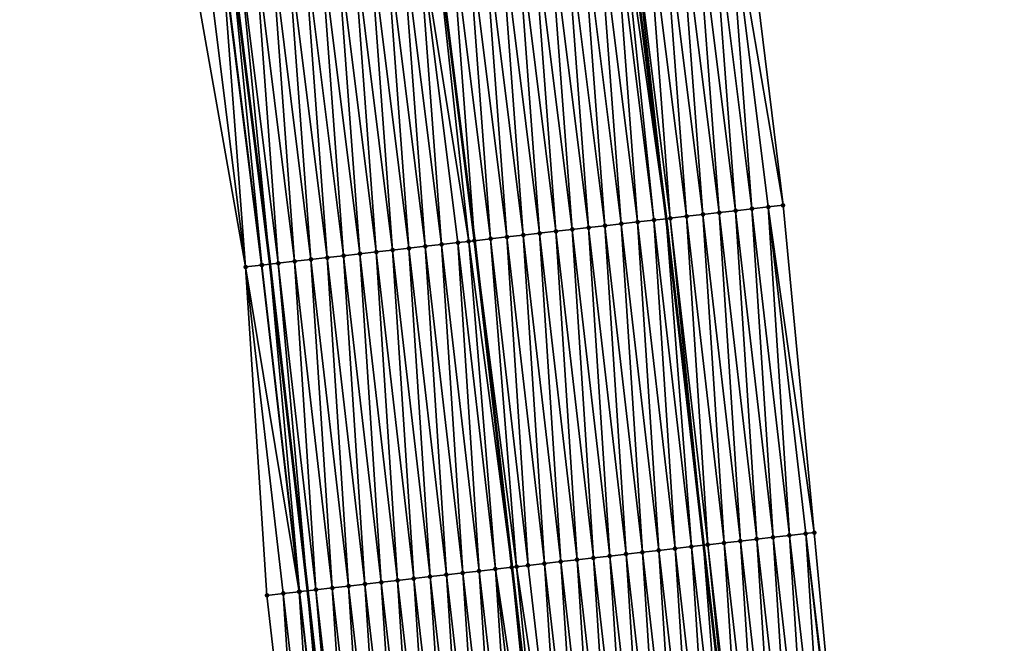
# Model space of a CAD drawing. Header units: feet. Extents: x 2017424 to 2024169, y 808042 to 818730.
# Tile 122 of 256: x 2023667 to 2023727, y 812392 to 812430. Entities that reach past the tile are written whole.
import ezdxf

# ---------------------------------------------------------------- set-up
doc = ezdxf.new("R2010")
doc.units = ezdxf.units.FT
doc.header["$MEASUREMENT"] = 0
for name, color, linetype, lineweight in [('EP_Travel Lane', 172, 'Continuous', 53), ('NB-Road Shots', 141, 'Continuous', 100), ('NB-Road X-Section', 40, 'Continuous', 13), ('STRIPING', 60, 'Continuous', 53)]:
    doc.layers.add(name, color=color, linetype=linetype, lineweight=lineweight)
doc.layers.add('I-77-MM15-17_NB-Surface-BORDER', color=7, linetype='Continuous')
doc.layers.add('I-77-MM15-17_NB-Surface-TIN', color=7, linetype='Continuous')

msp = doc.modelspace()

# ---------------------------------------------------------------- linework, layer by layer
at = {"layer": 'EP_Travel Lane'}
for points in [[(2023692.861717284, 812517.4591713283, 342.5013440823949), (2023695.884364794, 812497.6890698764, 342.5861940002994), (2023698.92552494, 812477.7562231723, 342.6499790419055), (2023701.597781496, 812457.9355758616, 342.6829306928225), (2023704.270036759, 812438.1149381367, 342.7243639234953), (2023706.777633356, 812418.0799001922, 342.7201796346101), (2023709.061359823, 812398.2107026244, 342.7107285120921), (2023711.345082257, 812378.3415401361, 342.6792284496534), (2023713.362210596, 812358.30310667, 342.6210037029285), (2023715.362503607, 812338.4034978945, 342.5545311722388), (2023717.149983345, 812318.254207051, 342.4710128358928), (2023718.686264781, 812298.3135651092, 342.3673095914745), (2023720.22254023, 812278.3730008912, 342.2499301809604), (2023721.501658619, 812258.2824289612, 342.1184979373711)], [(2023668.919231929, 812513.8181679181, 340.8778189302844), (2023671.920148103, 812494.0447291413, 340.9539917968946), (2023674.884353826, 812474.5131804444, 341.062971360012), (2023677.559097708, 812454.6928738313, 341.1005580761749), (2023680.231240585, 812434.8721830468, 341.1091051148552), (2023682.674266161, 812415.3121009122, 341.106485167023), (2023684.95798641, 812395.4429574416, 341.0630150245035), (2023687.241707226, 812375.5738090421, 341.0225666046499), (2023689.223659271, 812355.8818867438, 340.9617870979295), (2023691.223954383, 812335.9822570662, 340.9020928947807), (2023692.971958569, 812316.4047123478, 340.8146499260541), (2023694.501800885, 812296.4636413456, 340.6993784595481), (2023696.031643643, 812276.5225645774, 340.5851547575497), (2023697.289323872, 812256.7592597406, 340.4478307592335)]]:
    msp.add_polyline3d(points, dxfattribs=at)
at = {"layer": 'I-77-MM15-17_NB-Surface-BORDER', "color": 3, "linetype": 'Continuous', "lineweight": -3}
for points in [[(2023698.873945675, 812518.372953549, 342.7955817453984), (2023701.575798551, 812498.5540121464, 342.8463939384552), (2023704.832645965, 812478.552959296, 342.9472264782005), (2023708.187074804, 812458.8243556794, 343.0440746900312), (2023711.436698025, 812439.0815913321, 343.1142322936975), (2023713.894618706, 812418.8972305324, 343.1443678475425), (2023715.796743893, 812398.9842267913, 343.1011061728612), (2023717.653719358, 812379.0660367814, 343.0559798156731), (2023719.185452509, 812358.8873753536, 342.9674084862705), (2023720.756930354, 812338.9447728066, 342.8654958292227), (2023722.379220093, 812318.6544964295, 342.7804226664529), (2023724.403925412, 812298.7512185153, 342.7098206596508), (2023726.080596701, 812278.8214516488, 342.5919631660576), (2023727.355230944, 812258.6509808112, 342.4702733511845)], [(2023694.551123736, 812276.4094285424, 340.4634482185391), (2023693.472963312, 812296.3850298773, 340.6132967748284), (2023691.417301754, 812316.2859274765, 340.6839792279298), (2023689.745536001, 812335.8340322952, 340.7785946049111), (2023686.750230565, 812355.6338895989, 340.7595437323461), (2023684.773161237, 812375.2904043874, 340.8203156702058), (2023682.489441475, 812395.1595414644, 340.8678884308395), (2023681.199190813, 812415.1427800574, 340.968774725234), (2023677.766109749, 812434.5396112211, 340.9142908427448), (2023676.084927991, 812454.4939789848, 340.9719564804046), (2023673.412725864, 812474.3146357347, 340.9408220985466), (2023670.452153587, 812493.821372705, 340.8292734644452), (2023667.451232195, 812513.5948245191, 340.7561493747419)]]:
    msp.add_polyline3d(points, dxfattribs=at)
at = {"layer": 'I-77-MM15-17_NB-Surface-TIN', "color": 128, "linetype": 'Continuous', "lineweight": -3}
for points in [[(2023713.894618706, 812418.8972305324, 343.1443678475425), (2023711.436698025, 812439.0815913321, 343.1142322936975), (2023710.469901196, 812438.951190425, 343.0638245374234)], [(2023708.022924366, 812418.2229304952, 342.783002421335), (2023706.505800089, 812438.4164919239, 342.8370683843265), (2023705.514775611, 812438.2828113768, 342.7751642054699)], [(2023709.016395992, 812418.3370100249, 342.850269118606), (2023707.496826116, 812438.550160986, 342.888858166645), (2023706.505800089, 812438.4164919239, 342.8370683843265)], [(2023708.022924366, 812418.2229304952, 342.783002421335), (2023709.016395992, 812418.3370100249, 342.850269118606), (2023706.505800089, 812438.4164919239, 342.8370683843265)], [(2023710.009865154, 812418.451111, 342.9040221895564), (2023708.487852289, 812438.6838289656, 342.9396944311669), (2023707.496826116, 812438.550160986, 342.888858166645)], [(2023709.016395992, 812418.3370100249, 342.850269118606), (2023710.009865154, 812418.451111, 342.9040221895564), (2023707.496826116, 812438.550160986, 342.888858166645)], [(2023711.003335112, 812418.5652050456, 342.9621417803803), (2023709.478876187, 812438.8175138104, 343.0053835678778), (2023708.487852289, 812438.6838289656, 342.9396944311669)], [(2023710.009865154, 812418.451111, 342.9040221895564), (2023711.003335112, 812418.5652050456, 342.9621417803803), (2023708.487852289, 812438.6838289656, 342.9396944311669)], [(2023711.996806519, 812418.6792864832, 343.028206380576), (2023710.469901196, 812438.951190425, 343.0638245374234), (2023709.478876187, 812438.8175138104, 343.0053835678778)], [(2023711.003335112, 812418.5652050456, 342.9621417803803), (2023711.996806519, 812418.6792864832, 343.028206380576), (2023709.478876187, 812438.8175138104, 343.0053835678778)], [(2023711.996806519, 812418.6792864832, 343.028206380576), (2023712.990277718, 812418.7933697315, 343.0931298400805), (2023710.469901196, 812438.951190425, 343.0638245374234)], [(2023712.990277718, 812418.7933697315, 343.0931298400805), (2023713.894618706, 812418.8972305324, 343.1443678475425), (2023710.469901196, 812438.951190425, 343.0638245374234)], [(2023704.049044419, 812417.7665553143, 342.5498928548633), (2023702.541698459, 812437.8817973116, 342.613736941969), (2023701.550675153, 812437.7481080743, 342.544179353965)], [(2023705.042515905, 812417.8806360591, 342.6163940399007), (2023703.532722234, 812438.0154830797, 342.6802391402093), (2023702.541698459, 812437.8817973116, 342.613736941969)], [(2023704.049044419, 812417.7665553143, 342.5498928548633), (2023705.042515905, 812417.8806360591, 342.6163940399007), (2023702.541698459, 812437.8817973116, 342.613736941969)], [(2023706.035987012, 812417.99472011, 342.680811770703), (2023703.959550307, 812438.0730619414, 342.7099129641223), (2023703.532722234, 812438.0154830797, 342.6802391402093)], [(2023705.042515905, 812417.8806360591, 342.6163940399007), (2023706.035987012, 812417.99472011, 342.680811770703), (2023703.532722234, 812438.0154830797, 342.6802391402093)], [(2023703.959550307, 812438.0730619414, 342.7099129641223), (2023706.777633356, 812418.0799001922, 342.7201796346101), (2023704.270036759, 812438.1149381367, 342.7243639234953)], [(2023706.035987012, 812417.99472011, 342.680811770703), (2023706.777633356, 812418.0799001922, 342.7201796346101), (2023703.959550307, 812438.0730619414, 342.7099129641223)], [(2023704.523747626, 812438.1491568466, 342.7361723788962), (2023704.270036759, 812438.1149381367, 342.7243639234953), (2023706.777633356, 812418.0799001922, 342.7201796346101)], [(2023707.029455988, 812418.1088227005, 342.7335468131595), (2023705.514775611, 812438.2828113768, 342.7751642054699), (2023704.523747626, 812438.1491568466, 342.7361723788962)], [(2023707.029455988, 812418.1088227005, 342.7335468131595), (2023704.523747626, 812438.1491568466, 342.7361723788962), (2023706.777633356, 812418.0799001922, 342.7201796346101)], [(2023707.029455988, 812418.1088227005, 342.7335468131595), (2023708.022924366, 812418.2229304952, 342.783002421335), (2023705.514775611, 812438.2828113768, 342.7751642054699)], [(2023699.081688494, 812417.1961384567, 342.225663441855), (2023697.586579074, 812437.2133722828, 342.2845824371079), (2023696.595555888, 812437.079682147, 342.2142336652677)], [(2023700.075160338, 812417.310216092, 342.2941240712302), (2023698.577602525, 812437.3470604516, 342.3531990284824), (2023697.586579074, 812437.2133722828, 342.2845824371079)], [(2023699.081688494, 812417.1961384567, 342.225663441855), (2023700.075160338, 812417.310216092, 342.2941240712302), (2023697.586579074, 812437.2133722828, 342.2845824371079)], [(2023701.068631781, 812417.4242972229, 342.360381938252), (2023699.568626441, 812437.4807451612, 342.4187690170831), (2023698.577602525, 812437.3470604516, 342.3531990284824)], [(2023700.075160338, 812417.310216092, 342.2941240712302), (2023701.068631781, 812417.4242972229, 342.360381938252), (2023698.577602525, 812437.3470604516, 342.3531990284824)], [(2023702.062102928, 812417.5383809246, 342.4250196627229), (2023700.55965114, 812437.6144240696, 342.4792302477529), (2023699.568626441, 812437.4807451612, 342.4187690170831)], [(2023701.068631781, 812417.4242972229, 342.360381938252), (2023702.062102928, 812417.5383809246, 342.4250196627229), (2023699.568626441, 812437.4807451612, 342.4187690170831)], [(2023703.055573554, 812417.652469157, 342.4868025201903), (2023701.550675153, 812437.7481080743, 342.544179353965), (2023700.55965114, 812437.6144240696, 342.4792302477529)], [(2023702.062102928, 812417.5383809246, 342.4250196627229), (2023703.055573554, 812417.652469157, 342.4868025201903), (2023700.55965114, 812437.6144240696, 342.4792302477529)], [(2023703.055573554, 812417.652469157, 342.4868025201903), (2023704.049044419, 812417.7665553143, 342.5498928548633), (2023701.550675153, 812437.7481080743, 342.544179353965)], [(2023693.622484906, 812436.6786223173, 342.0125028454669), (2023692.63976501, 812436.5460658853, 341.9544903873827), (2023695.116127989, 812416.7407580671, 341.9685653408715)], [(2023696.101273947, 812416.8538969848, 342.0256797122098), (2023694.613509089, 812436.8123050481, 342.0763302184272), (2023693.622484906, 812436.6786223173, 342.0125028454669)], [(2023696.101273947, 812416.8538969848, 342.0256797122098), (2023693.622484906, 812436.6786223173, 342.0125028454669), (2023695.116127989, 812416.7407580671, 341.9685653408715)], [(2023697.094744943, 812416.9679820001, 342.0894897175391), (2023695.604532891, 812436.9459906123, 342.1426530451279), (2023694.613509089, 812436.8123050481, 342.0763302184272)], [(2023696.101273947, 812416.8538969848, 342.0256797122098), (2023697.094744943, 812416.9679820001, 342.0894897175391), (2023694.613509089, 812436.8123050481, 342.0763302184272)], [(2023698.088216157, 812417.0820651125, 342.1544988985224), (2023696.595555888, 812437.079682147, 342.2142336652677), (2023695.604532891, 812436.9459906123, 342.1426530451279)], [(2023697.094744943, 812416.9679820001, 342.0894897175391), (2023698.088216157, 812417.0820651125, 342.1544988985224), (2023695.604532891, 812436.9459906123, 342.1426530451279)], [(2023698.088216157, 812417.0820651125, 342.1544988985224), (2023699.081688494, 812417.1961384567, 342.225663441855), (2023696.595555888, 812437.079682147, 342.2142336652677)], [(2023690.140445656, 812416.1694070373, 341.6301253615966), (2023688.66736611, 812436.0101929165, 341.6794982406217), (2023687.67634212, 812435.8765087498, 341.6144062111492)], [(2023691.133917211, 812416.28348719, 341.6969995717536), (2023689.658389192, 812436.1438838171, 341.7505206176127), (2023688.66736611, 812436.0101929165, 341.6794982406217)], [(2023690.140445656, 812416.1694070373, 341.6301253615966), (2023691.133917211, 812416.28348719, 341.6969995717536), (2023688.66736611, 812436.0101929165, 341.6794982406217)], [(2023692.127389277, 812416.3975628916, 341.7666786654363), (2023690.649412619, 812436.2775721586, 341.8192890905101), (2023689.658389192, 812436.1438838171, 341.7505206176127)], [(2023691.133917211, 812416.28348719, 341.6969995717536), (2023692.127389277, 812416.3975628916, 341.7666786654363), (2023689.658389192, 812436.1438838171, 341.7505206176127)], [(2023693.120860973, 812416.5116418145, 341.8343279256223), (2023691.640436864, 812436.4112544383, 341.8827193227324), (2023690.649412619, 812436.2775721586, 341.8192890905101)], [(2023692.127389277, 812416.3975628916, 341.7666786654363), (2023693.120860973, 812416.5116418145, 341.8343279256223), (2023690.649412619, 812436.2775721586, 341.8192890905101)], [(2023694.769740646, 812416.7009739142, 341.9505720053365), (2023692.631459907, 812436.5449456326, 341.9540001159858), (2023691.640436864, 812436.4112544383, 341.8827193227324)], [(2023693.120860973, 812416.5116418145, 341.8343279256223), (2023694.114332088, 812416.6257257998, 341.8987870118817), (2023691.640436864, 812436.4112544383, 341.8827193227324)], [(2023694.114332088, 812416.6257257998, 341.8987870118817), (2023694.769740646, 812416.7009739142, 341.9505720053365), (2023691.640436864, 812436.4112544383, 341.8827193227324)], [(2023695.107804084, 812416.7398021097, 341.9680827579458), (2023692.63976501, 812436.5460658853, 341.9544903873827), (2023692.631459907, 812436.5449456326, 341.9540001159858)], [(2023694.769740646, 812416.7009739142, 341.9505720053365), (2023695.107804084, 812416.7398021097, 341.9680827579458), (2023692.631459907, 812436.5449456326, 341.9540001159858)], [(2023695.107804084, 812416.7398021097, 341.9680827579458), (2023695.116127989, 812416.7407580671, 341.9685653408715), (2023692.63976501, 812436.5460658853, 341.9544903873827)], [(2023686.166558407, 812415.7130953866, 341.3569823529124), (2023684.703269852, 812435.4754584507, 341.421068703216), (2023683.712246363, 812435.3417705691, 341.3527052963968)], [(2023687.160030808, 812415.8271681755, 341.4284968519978), (2023685.694292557, 812435.6091521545, 341.4945597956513), (2023684.703269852, 812435.4754584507, 341.421068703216)], [(2023686.166558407, 812415.7130953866, 341.3569823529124), (2023687.160030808, 812415.8271681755, 341.4284968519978), (2023684.703269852, 812435.4754584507, 341.421068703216)], [(2023688.153503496, 812415.9412384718, 341.5015820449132), (2023686.685316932, 812435.7428334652, 341.5571365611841), (2023685.694292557, 812435.6091521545, 341.4945597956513)], [(2023687.160030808, 812415.8271681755, 341.4284968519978), (2023688.153503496, 812415.9412384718, 341.5015820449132), (2023685.694292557, 812435.6091521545, 341.4945597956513)], [(2023689.146974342, 812416.0553247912, 341.5645703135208), (2023687.67634212, 812435.8765087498, 341.6144062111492), (2023686.685316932, 812435.7428334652, 341.5571365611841)], [(2023688.153503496, 812415.9412384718, 341.5015820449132), (2023689.146974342, 812416.0553247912, 341.5645703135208), (2023686.685316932, 812435.7428334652, 341.5571365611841)], [(2023689.146974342, 812416.0553247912, 341.5645703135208), (2023690.140445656, 812416.1694070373, 341.6301253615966), (2023687.67634212, 812435.8765087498, 341.6144062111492)], [(2023682.168540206, 812415.2540442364, 341.0626530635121), (2023679.748154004, 812434.8070071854, 341.0688086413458), (2023679.708351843, 812434.8016362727, 341.0646367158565)], [(2023682.192667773, 812415.2568131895, 341.0652791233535), (2023680.231240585, 812434.8721830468, 341.1091051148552), (2023679.748154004, 812434.8070071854, 341.0688086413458)], [(2023682.168540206, 812415.2540442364, 341.0626530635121), (2023682.192667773, 812415.2568131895, 341.0652791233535), (2023679.748154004, 812434.8070071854, 341.0688086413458)], [(2023680.739175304, 812434.940711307, 341.1514742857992), (2023680.231240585, 812434.8721830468, 341.1091051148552), (2023682.674266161, 812415.3121009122, 341.106485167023)], [(2023682.192667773, 812415.2568131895, 341.0652791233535), (2023682.674266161, 812415.3121009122, 341.106485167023), (2023680.231240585, 812434.8721830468, 341.1091051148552)], [(2023683.186142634, 812415.3708645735, 341.150281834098), (2023681.730199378, 812435.0743948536, 341.2160200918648), (2023680.739175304, 812434.940711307, 341.1514742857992)], [(2023683.186142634, 812415.3708645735, 341.150281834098), (2023680.739175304, 812434.940711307, 341.1514742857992), (2023682.674266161, 812415.3121009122, 341.106485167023)], [(2023684.179614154, 812415.4849450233, 341.2169688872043), (2023682.721222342, 812435.2080866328, 341.2878162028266), (2023681.730199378, 812435.0743948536, 341.2160200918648)], [(2023683.186142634, 812415.3708645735, 341.150281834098), (2023684.179614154, 812415.4849450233, 341.2169688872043), (2023681.730199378, 812435.0743948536, 341.2160200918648)], [(2023685.173086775, 812415.5990159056, 341.2896847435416), (2023683.712246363, 812435.3417705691, 341.3527052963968), (2023682.721222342, 812435.2080866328, 341.2878162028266)], [(2023684.179614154, 812415.4849450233, 341.2169688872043), (2023685.173086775, 812415.5990159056, 341.2896847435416), (2023682.721222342, 812435.2080866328, 341.2878162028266)], [(2023685.173086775, 812415.5990159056, 341.2896847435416), (2023686.166558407, 812415.7130953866, 341.3569823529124), (2023683.712246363, 812435.3417705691, 341.3527052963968)], [(2023681.199190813, 812415.1427800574, 340.968774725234), (2023678.757134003, 812434.6732934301, 340.9776585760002), (2023677.766109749, 812434.5396112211, 340.9142908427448)], [(2023681.199190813, 812415.1427800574, 340.968774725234), (2023679.708351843, 812434.8016362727, 341.0646367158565), (2023678.757134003, 812434.6732934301, 340.9776585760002)], [(2023681.199190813, 812415.1427800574, 340.968774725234), (2023682.168540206, 812415.2540442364, 341.0626530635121), (2023679.708351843, 812434.8016362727, 341.0646367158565)], [(2023713.287060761, 812398.6960167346, 342.9468628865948), (2023711.996806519, 812418.6792864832, 343.028206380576), (2023711.003335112, 812418.5652050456, 342.9621417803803)], [(2023714.280531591, 812398.8101031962, 343.0097585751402), (2023712.990277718, 812418.7933697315, 343.0931298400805), (2023711.996806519, 812418.6792864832, 343.028206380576)], [(2023713.287060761, 812398.6960167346, 342.9468628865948), (2023714.280531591, 812398.8101031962, 343.0097585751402), (2023711.996806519, 812418.6792864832, 343.028206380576)], [(2023715.796743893, 812398.9842267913, 343.1011061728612), (2023713.894618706, 812418.8972305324, 343.1443678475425), (2023712.990277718, 812418.7933697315, 343.0931298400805)], [(2023714.280531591, 812398.8101031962, 343.0097585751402), (2023715.274002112, 812398.9241923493, 343.0709583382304), (2023712.990277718, 812418.7933697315, 343.0931298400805)], [(2023715.274002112, 812398.9241923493, 343.0709583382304), (2023715.796743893, 812398.9842267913, 343.1011061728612), (2023712.990277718, 812418.7933697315, 343.0931298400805)], [(2023708.31971188, 812398.1255386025, 342.6612601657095), (2023706.777633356, 812418.0799001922, 342.7201796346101), (2023706.035987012, 812417.99472011, 342.680811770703)], [(2023707.029455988, 812418.1088227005, 342.7335468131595), (2023706.777633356, 812418.0799001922, 342.7201796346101), (2023709.061359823, 812398.2107026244, 342.7107285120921)], [(2023708.31971188, 812398.1255386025, 342.6612601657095), (2023709.061359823, 812398.2107026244, 342.7107285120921), (2023706.777633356, 812418.0799001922, 342.7201796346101)], [(2023709.313183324, 812398.239619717, 342.7275252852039), (2023708.022924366, 812418.2229304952, 342.783002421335), (2023707.029455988, 812418.1088227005, 342.7335468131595)], [(2023709.313183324, 812398.239619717, 342.7275252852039), (2023707.029455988, 812418.1088227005, 342.7335468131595), (2023709.061359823, 812398.2107026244, 342.7107285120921)], [(2023710.306650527, 812398.3537377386, 342.7705335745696), (2023709.016395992, 812418.3370100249, 342.850269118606), (2023708.022924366, 812418.2229304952, 342.783002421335)], [(2023709.313183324, 812398.239619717, 342.7275252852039), (2023710.306650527, 812398.3537377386, 342.7705335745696), (2023708.022924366, 812418.2229304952, 342.783002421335)], [(2023711.300121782, 812398.4678204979, 342.8357622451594), (2023710.009865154, 812418.451111, 342.9040221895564), (2023709.016395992, 812418.3370100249, 342.850269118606)], [(2023710.306650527, 812398.3537377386, 342.7705335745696), (2023711.300121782, 812398.4678204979, 342.8357622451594), (2023709.016395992, 812418.3370100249, 342.850269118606)], [(2023712.293591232, 812398.5819189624, 342.8910944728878), (2023711.003335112, 812418.5652050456, 342.9621417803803), (2023710.009865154, 812418.451111, 342.9040221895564)], [(2023711.300121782, 812398.4678204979, 342.8357622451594), (2023712.293591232, 812398.5819189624, 342.8910944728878), (2023710.009865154, 812418.451111, 342.9040221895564)], [(2023712.293591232, 812398.5819189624, 342.8910944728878), (2023713.287060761, 812398.6960167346, 342.9468628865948), (2023711.003335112, 812418.5652050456, 342.9621417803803)], [(2023703.352355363, 812397.5551269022, 342.3337952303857), (2023702.062102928, 812417.5383809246, 342.4250196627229), (2023701.068631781, 812417.4242972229, 342.360381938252)], [(2023704.345826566, 812397.6692101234, 342.3987330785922), (2023703.055573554, 812417.652469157, 342.4868025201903), (2023702.062102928, 812417.5383809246, 342.4250196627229)], [(2023703.352355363, 812397.5551269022, 342.3337952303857), (2023704.345826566, 812397.6692101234, 342.3987330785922), (2023702.062102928, 812417.5383809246, 342.4250196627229)], [(2023705.339297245, 812397.7832978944, 342.4608036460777), (2023704.049044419, 812417.7665553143, 342.5498928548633), (2023703.055573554, 812417.652469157, 342.4868025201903)], [(2023704.345826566, 812397.6692101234, 342.3987330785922), (2023705.339297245, 812397.7832978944, 342.4608036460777), (2023703.055573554, 812417.652469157, 342.4868025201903)], [(2023706.332768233, 812397.8973829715, 342.5245718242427), (2023705.042515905, 812417.8806360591, 342.6163940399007), (2023704.049044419, 812417.7665553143, 342.5498928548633)], [(2023705.339297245, 812397.7832978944, 342.4608036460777), (2023706.332768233, 812397.8973829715, 342.5245718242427), (2023704.049044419, 812417.7665553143, 342.5498928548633)], [(2023707.326239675, 812398.0114641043, 342.5908255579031), (2023706.035987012, 812417.99472011, 342.680811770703), (2023705.042515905, 812417.8806360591, 342.6163940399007)], [(2023706.332768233, 812397.8973829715, 342.5245718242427), (2023707.326239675, 812398.0114641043, 342.5908255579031), (2023705.042515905, 812417.8806360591, 342.6163940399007)], [(2023707.326239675, 812398.0114641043, 342.5908255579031), (2023708.31971188, 812398.1255386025, 342.6612601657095), (2023706.035987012, 812417.99472011, 342.680811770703)], [(2023697.681703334, 812396.9039532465, 341.9606474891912), (2023696.101273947, 812416.8538969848, 342.0256797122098), (2023695.116127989, 812416.7407580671, 341.9685653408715)], [(2023698.384997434, 812396.9847274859, 341.9985897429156), (2023697.094744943, 812416.9679820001, 342.0894897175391), (2023696.101273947, 812416.8538969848, 342.0256797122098)], [(2023697.681703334, 812396.9039532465, 341.9606474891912), (2023698.384997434, 812396.9847274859, 341.9985897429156), (2023696.101273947, 812416.8538969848, 342.0256797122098)], [(2023699.378468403, 812397.0988127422, 342.0622450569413), (2023698.088216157, 812417.0820651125, 342.1544988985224), (2023697.094744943, 812416.9679820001, 342.0894897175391)], [(2023698.384997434, 812396.9847274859, 341.9985897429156), (2023699.378468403, 812397.0988127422, 342.0622450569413), (2023697.094744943, 812416.9679820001, 342.0894897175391)], [(2023700.371939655, 812397.212895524, 342.1274596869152), (2023699.081688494, 812417.1961384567, 342.225663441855), (2023698.088216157, 812417.0820651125, 342.1544988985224)], [(2023699.378468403, 812397.0988127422, 342.0622450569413), (2023700.371939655, 812397.212895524, 342.1274596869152), (2023698.088216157, 812417.0820651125, 342.1544988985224)], [(2023701.365411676, 812397.3269716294, 342.1968813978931), (2023700.075160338, 812417.310216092, 342.2941240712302), (2023699.081688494, 812417.1961384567, 342.225663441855)], [(2023700.371939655, 812397.212895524, 342.1274596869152), (2023701.365411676, 812397.3269716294, 342.1968813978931), (2023699.081688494, 812417.1961384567, 342.225663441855)], [(2023702.358883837, 812397.441046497, 342.2670831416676), (2023701.068631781, 812417.4242972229, 342.360381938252), (2023700.075160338, 812417.310216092, 342.2941240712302)], [(2023701.365411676, 812397.3269716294, 342.1968813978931), (2023702.358883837, 812397.441046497, 342.2670831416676), (2023700.075160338, 812417.310216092, 342.2941240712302)], [(2023702.358883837, 812397.441046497, 342.2670831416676), (2023703.352355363, 812397.5551269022, 342.3337952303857), (2023701.068631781, 812417.4242972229, 342.360381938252)], [(2023692.424167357, 812396.3002530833, 341.5932572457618), (2023691.133917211, 812416.28348719, 341.6969995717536), (2023690.140445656, 812416.1694070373, 341.6301253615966)], [(2023693.417639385, 812396.4143291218, 341.662721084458), (2023692.127389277, 812416.3975628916, 341.7666786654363), (2023691.133917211, 812416.28348719, 341.6969995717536)], [(2023692.424167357, 812396.3002530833, 341.5932572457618), (2023693.417639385, 812396.4143291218, 341.662721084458), (2023691.133917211, 812416.28348719, 341.6969995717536)], [(2023694.41111138, 812396.528405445, 341.732005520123), (2023693.120860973, 812416.5116418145, 341.8343279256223), (2023692.127389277, 812416.3975628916, 341.7666786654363)], [(2023693.417639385, 812396.4143291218, 341.662721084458), (2023694.41111138, 812396.528405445, 341.732005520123), (2023692.127389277, 812416.3975628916, 341.7666786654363)], [(2023695.404583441, 812396.6424811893, 341.8016548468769), (2023694.114332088, 812416.6257257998, 341.8987870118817), (2023693.120860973, 812416.5116418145, 341.8343279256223)], [(2023694.41111138, 812396.528405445, 341.732005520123), (2023695.404583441, 812396.6424811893, 341.8016548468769), (2023693.120860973, 812416.5116418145, 341.8343279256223)], [(2023696.398054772, 812396.756563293, 341.8672967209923), (2023694.769740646, 812416.7009739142, 341.9505720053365), (2023694.114332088, 812416.6257257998, 341.8987870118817)], [(2023695.404583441, 812396.6424811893, 341.8016548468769), (2023696.398054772, 812396.756563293, 341.8672967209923), (2023694.114332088, 812416.6257257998, 341.8987870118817)], [(2023697.391527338, 812396.8706346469, 341.9397126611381), (2023695.107804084, 812416.7398021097, 341.9680827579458), (2023694.769740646, 812416.7009739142, 341.9505720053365)], [(2023696.398054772, 812396.756563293, 341.8672967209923), (2023697.391527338, 812396.8706346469, 341.9397126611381), (2023694.769740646, 812416.7009739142, 341.9505720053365)], [(2023697.391527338, 812396.8706346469, 341.9397126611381), (2023695.116127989, 812416.7407580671, 341.9685653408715), (2023695.107804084, 812416.7398021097, 341.9680827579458)], [(2023697.681703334, 812396.9039532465, 341.9606474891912), (2023695.116127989, 812416.7407580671, 341.9685653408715), (2023697.39985102, 812396.871590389, 341.9403131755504)], [(2023697.391527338, 812396.8706346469, 341.9397126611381), (2023697.39985102, 812396.871590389, 341.9403131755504), (2023695.116127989, 812416.7407580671, 341.9685653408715)], [(2023687.456807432, 812395.7298710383, 341.2471051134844), (2023686.166558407, 812415.7130953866, 341.3569823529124), (2023685.173086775, 812415.5990159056, 341.2896847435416)], [(2023688.45027952, 812395.8439465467, 341.3169031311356), (2023687.160030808, 812415.8271681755, 341.4284968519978), (2023686.166558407, 812415.7130953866, 341.3569823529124)], [(2023687.456807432, 812395.7298710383, 341.2471051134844), (2023688.45027952, 812395.8439465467, 341.3169031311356), (2023686.166558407, 812415.7130953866, 341.3569823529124)], [(2023689.443752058, 812395.958018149, 341.3891623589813), (2023688.153503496, 812415.9412384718, 341.5015820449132), (2023687.160030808, 812415.8271681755, 341.4284968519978)], [(2023688.45027952, 812395.8439465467, 341.3169031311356), (2023689.443752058, 812395.958018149, 341.3891623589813), (2023687.160030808, 812415.8271681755, 341.4284968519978)], [(2023690.437224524, 812396.0720903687, 341.4610327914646), (2023689.146974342, 812416.0553247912, 341.5645703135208), (2023688.153503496, 812415.9412384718, 341.5015820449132)], [(2023689.443752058, 812395.958018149, 341.3891623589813), (2023690.437224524, 812396.0720903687, 341.4610327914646), (2023688.153503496, 812415.9412384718, 341.5015820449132)], [(2023691.430696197, 812396.1861694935, 341.5285517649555), (2023690.140445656, 812416.1694070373, 341.6301253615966), (2023689.146974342, 812416.0553247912, 341.5645703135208)], [(2023690.437224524, 812396.0720903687, 341.4610327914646), (2023691.430696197, 812396.1861694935, 341.5285517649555), (2023689.146974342, 812416.0553247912, 341.5645703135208)], [(2023691.430696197, 812396.1861694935, 341.5285517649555), (2023692.424167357, 812396.3002530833, 341.5932572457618), (2023690.140445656, 812416.1694070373, 341.6301253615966)], [(2023684.445152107, 812395.384084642, 341.0186271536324), (2023682.168540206, 812415.2540442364, 341.0626530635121), (2023681.199190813, 812415.1427800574, 340.968774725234)], [(2023682.489441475, 812395.1595414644, 340.8678884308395), (2023683.482912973, 812395.27362212, 340.9344427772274), (2023681.199190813, 812415.1427800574, 340.968774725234)], [(2023683.482912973, 812395.27362212, 340.9344427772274), (2023684.445152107, 812395.384084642, 341.0186271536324), (2023681.199190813, 812415.1427800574, 340.968774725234)], [(2023684.476388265, 812395.387669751, 341.0218077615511), (2023682.192667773, 812415.2568131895, 341.0652791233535), (2023682.168540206, 812415.2540442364, 341.0626530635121)], [(2023684.445152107, 812395.384084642, 341.0186271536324), (2023684.476388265, 812395.387669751, 341.0218077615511), (2023682.168540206, 812415.2540442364, 341.0626530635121)], [(2023684.476388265, 812395.387669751, 341.0218077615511), (2023682.674266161, 812415.3121009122, 341.106485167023), (2023682.192667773, 812415.2568131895, 341.0652791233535)], [(2023683.186142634, 812415.3708645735, 341.150281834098), (2023682.674266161, 812415.3121009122, 341.106485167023), (2023684.95798641, 812395.4429574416, 341.0630150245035)], [(2023684.476388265, 812395.387669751, 341.0218077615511), (2023684.95798641, 812395.4429574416, 341.0630150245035), (2023682.674266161, 812415.3121009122, 341.106485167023)], [(2023685.469863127, 812395.5017211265, 341.1068130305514), (2023684.179614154, 812415.4849450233, 341.2169688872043), (2023683.186142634, 812415.3708645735, 341.150281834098)], [(2023685.469863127, 812395.5017211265, 341.1068130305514), (2023683.186142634, 812415.3708645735, 341.150281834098), (2023684.95798641, 812395.4429574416, 341.0630150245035)], [(2023686.463335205, 812395.6157967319, 341.176549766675), (2023685.173086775, 812415.5990159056, 341.2896847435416), (2023684.179614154, 812415.4849450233, 341.2169688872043)], [(2023685.469863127, 812395.5017211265, 341.1068130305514), (2023686.463335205, 812395.6157967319, 341.176549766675), (2023684.179614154, 812415.4849450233, 341.2169688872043)], [(2023686.463335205, 812395.6157967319, 341.176549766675), (2023687.456807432, 812395.7298710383, 341.2471051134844), (2023685.173086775, 812415.5990159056, 341.2896847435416)], [(2023716.56425562, 812378.9409289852, 342.9856785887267), (2023715.274002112, 812398.9241923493, 343.0709583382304), (2023714.280531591, 812398.8101031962, 343.0097585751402)], [(2023717.653719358, 812379.0660367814, 343.0559798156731), (2023715.796743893, 812398.9842267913, 343.1011061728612), (2023715.274002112, 812398.9241923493, 343.0709583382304)], [(2023716.56425562, 812378.9409289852, 342.9856785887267), (2023717.557726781, 812379.0550125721, 343.0503886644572), (2023715.274002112, 812398.9241923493, 343.0709583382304)], [(2023717.557726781, 812379.0550125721, 343.0503886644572), (2023717.653719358, 812379.0660367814, 343.0559798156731), (2023715.274002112, 812398.9241923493, 343.0709583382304)], [(2023711.596905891, 812378.3704582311, 342.695412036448), (2023710.306650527, 812398.3537377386, 342.7705335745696), (2023709.313183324, 812398.239619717, 342.7275252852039)], [(2023712.59037428, 812378.4845659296, 342.7449282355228), (2023711.300121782, 812398.4678204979, 342.8357622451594), (2023710.306650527, 812398.3537377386, 342.7705335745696)], [(2023711.596905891, 812378.3704582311, 342.695412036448), (2023712.59037428, 812378.4845659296, 342.7449282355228), (2023710.306650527, 812398.3537377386, 342.7705335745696)], [(2023713.583844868, 812378.5986544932, 342.8065023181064), (2023712.293591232, 812398.5819189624, 342.8910944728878), (2023711.300121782, 812398.4678204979, 342.8357622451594)], [(2023712.59037428, 812378.4845659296, 342.7449282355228), (2023713.583844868, 812378.5986544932, 342.8065023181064), (2023711.300121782, 812398.4678204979, 342.8357622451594)], [(2023714.577314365, 812378.7127525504, 342.8620941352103), (2023713.287060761, 812398.6960167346, 342.9468628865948), (2023712.293591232, 812398.5819189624, 342.8910944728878)], [(2023713.583844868, 812378.5986544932, 342.8065023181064), (2023714.577314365, 812378.7127525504, 342.8620941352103), (2023712.293591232, 812398.5819189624, 342.8910944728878)], [(2023715.570784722, 812378.826843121, 342.922403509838), (2023714.280531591, 812398.8101031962, 343.0097585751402), (2023713.287060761, 812398.6960167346, 342.9468628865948)], [(2023714.577314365, 812378.7127525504, 342.8620941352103), (2023715.570784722, 812378.826843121, 342.922403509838), (2023713.287060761, 812398.6960167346, 342.9468628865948)], [(2023715.570784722, 812378.826843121, 342.922403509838), (2023716.56425562, 812378.9409289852, 342.9856785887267), (2023714.280531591, 812398.8101031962, 343.0097585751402)], [(2023705.636077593, 812377.685968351, 342.2998152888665), (2023704.345826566, 812397.6692101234, 342.3987330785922), (2023703.352355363, 812397.5551269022, 342.3337952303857)], [(2023706.629548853, 812377.8000510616, 342.3650777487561), (2023705.339297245, 812397.7832978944, 342.4608036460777), (2023704.345826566, 812397.6692101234, 342.3987330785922)], [(2023705.636077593, 812377.685968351, 342.2998152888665), (2023706.629548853, 812377.8000510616, 342.3650777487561), (2023704.345826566, 812397.6692101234, 342.3987330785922)], [(2023707.623019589, 812377.9141383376, 342.4274632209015), (2023706.332768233, 812397.8973829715, 342.5245718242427), (2023705.339297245, 812397.7832978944, 342.4608036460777)], [(2023706.629548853, 812377.8000510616, 342.3650777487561), (2023707.623019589, 812377.9141383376, 342.4274632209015), (2023705.339297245, 812397.7832978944, 342.4608036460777)], [(2023708.616490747, 812378.0282219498, 342.4921573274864), (2023707.326239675, 812398.0114641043, 342.5908255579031), (2023706.332768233, 812397.8973829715, 342.5245718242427)], [(2023707.623019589, 812377.9141383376, 342.4274632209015), (2023708.616490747, 812378.0282219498, 342.4921573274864), (2023706.332768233, 812397.8973829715, 342.5245718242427)], [(2023709.609962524, 812378.1423001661, 342.5602518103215), (2023708.31971188, 812398.1255386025, 342.6612601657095), (2023707.326239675, 812398.0114641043, 342.5908255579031)], [(2023708.616490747, 812378.0282219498, 342.4921573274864), (2023709.609962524, 812378.1423001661, 342.5602518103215), (2023707.326239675, 812398.0114641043, 342.5908255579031)], [(2023710.603434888, 812378.2563732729, 342.6315660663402), (2023709.061359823, 812398.2107026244, 342.7107285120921), (2023708.31971188, 812398.1255386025, 342.6612601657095)], [(2023709.609962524, 812378.1423001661, 342.5602518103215), (2023710.603434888, 812378.2563732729, 342.6315660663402), (2023708.31971188, 812398.1255386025, 342.6612601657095)], [(2023709.313183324, 812398.239619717, 342.7275252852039), (2023709.061359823, 812398.2107026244, 342.7107285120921), (2023711.345082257, 812378.3415401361, 342.6792284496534)], [(2023710.603434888, 812378.2563732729, 342.6315660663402), (2023711.345082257, 812378.3415401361, 342.6792284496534), (2023709.061359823, 812398.2107026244, 342.7107285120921)], [(2023711.596905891, 812378.3704582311, 342.695412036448), (2023709.313183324, 812398.239619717, 342.7275252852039), (2023711.345082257, 812378.3415401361, 342.6792284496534)], [(2023700.668719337, 812377.1155717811, 341.9628015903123), (2023699.378468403, 812397.0988127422, 342.0622450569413), (2023698.384997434, 812396.9847274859, 341.9985897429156)], [(2023701.66219022, 812377.229657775, 342.0259950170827), (2023700.371939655, 812397.212895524, 342.1274596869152), (2023699.378468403, 812397.0988127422, 342.0622450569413)], [(2023700.668719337, 812377.1155717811, 341.9628015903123), (2023701.66219022, 812377.229657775, 342.0259950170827), (2023699.378468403, 812397.0988127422, 342.0622450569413)], [(2023702.655661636, 812377.3437391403, 342.0921051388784), (2023701.365411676, 812397.3269716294, 342.1968813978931), (2023700.371939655, 812397.212895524, 342.1274596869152)], [(2023701.66219022, 812377.229657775, 342.0259950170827), (2023702.655661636, 812377.3437391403, 342.0921051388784), (2023700.371939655, 812397.212895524, 342.1274596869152)], [(2023703.649133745, 812377.4578144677, 342.1620200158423), (2023702.358883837, 812397.441046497, 342.2670831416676), (2023701.365411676, 812397.3269716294, 342.1968813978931)], [(2023702.655661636, 812377.3437391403, 342.0921051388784), (2023703.649133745, 812377.4578144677, 342.1620200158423), (2023701.365411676, 812397.3269716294, 342.1968813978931)], [(2023704.642605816, 812377.5718901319, 342.2317227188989), (2023703.352355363, 812397.5551269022, 342.3337952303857), (2023702.358883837, 812397.441046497, 342.2670831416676)], [(2023703.649133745, 812377.4578144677, 342.1620200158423), (2023704.642605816, 812377.5718901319, 342.2317227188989), (2023702.358883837, 812397.441046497, 342.2670831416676)], [(2023704.642605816, 812377.5718901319, 342.2317227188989), (2023705.636077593, 812377.685968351, 342.2998152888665), (2023703.352355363, 812397.5551269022, 342.3337952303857)], [(2023695.701360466, 812376.5451805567, 341.6224193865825), (2023694.41111138, 812396.528405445, 341.732005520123), (2023693.417639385, 812396.4143291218, 341.662721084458)], [(2023696.694832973, 812376.6592524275, 341.6945124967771), (2023695.404583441, 812396.6424811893, 341.8016548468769), (2023694.41111138, 812396.528405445, 341.732005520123)], [(2023695.701360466, 812376.5451805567, 341.6224193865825), (2023696.694832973, 812376.6592524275, 341.6945124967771), (2023694.41111138, 812396.528405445, 341.732005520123)], [(2023697.688305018, 812376.7733283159, 341.7640738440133), (2023696.398054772, 812396.756563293, 341.8672967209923), (2023695.404583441, 812396.6424811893, 341.8016548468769)], [(2023696.694832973, 812376.6592524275, 341.6945124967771), (2023697.688305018, 812376.7733283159, 341.7640738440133), (2023695.404583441, 812396.6424811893, 341.8016548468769)], [(2023699.400345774, 812376.9699131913, 341.8845694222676), (2023697.391527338, 812396.8706346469, 341.9397126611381), (2023696.398054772, 812396.756563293, 341.8672967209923)], [(2023697.688305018, 812376.7733283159, 341.7640738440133), (2023698.681775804, 812376.8874151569, 341.8267333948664), (2023696.398054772, 812396.756563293, 341.8672967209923)], [(2023698.681775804, 812376.8874151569, 341.8267333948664), (2023699.400345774, 812376.9699131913, 341.8845694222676), (2023696.398054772, 812396.756563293, 341.8672967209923)], [(2023699.675248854, 812377.0014823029, 341.9018038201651), (2023697.39985102, 812396.871590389, 341.9403131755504), (2023697.391527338, 812396.8706346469, 341.9397126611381)], [(2023699.400345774, 812376.9699131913, 341.8845694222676), (2023699.675248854, 812377.0014823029, 341.9018038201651), (2023697.391527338, 812396.8706346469, 341.9397126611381)], [(2023697.681703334, 812396.9039532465, 341.9606474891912), (2023697.39985102, 812396.871590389, 341.9403131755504), (2023699.683572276, 812377.0024381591, 341.9023148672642)], [(2023699.675248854, 812377.0014823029, 341.9018038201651), (2023699.683572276, 812377.0024381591, 341.9023148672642), (2023697.39985102, 812396.871590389, 341.9403131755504)], [(2023700.668719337, 812377.1155717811, 341.9628015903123), (2023698.384997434, 812396.9847274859, 341.9985897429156), (2023697.681703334, 812396.9039532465, 341.9606474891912)], [(2023700.668719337, 812377.1155717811, 341.9628015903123), (2023697.681703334, 812396.9039532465, 341.9606474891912), (2023699.683572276, 812377.0024381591, 341.9023148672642)], [(2023690.734000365, 812375.9748000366, 341.2752918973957), (2023689.443752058, 812395.958018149, 341.3891623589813), (2023688.45027952, 812395.8439465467, 341.3169031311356)], [(2023691.727473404, 812376.088867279, 341.3503016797), (2023690.437224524, 812396.0720903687, 341.4610327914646), (2023689.443752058, 812395.958018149, 341.3891623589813)], [(2023690.734000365, 812375.9748000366, 341.2752918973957), (2023691.727473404, 812376.088867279, 341.3503016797), (2023689.443752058, 812395.958018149, 341.3891623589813)], [(2023692.720945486, 812376.2029428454, 341.4200658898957), (2023691.430696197, 812396.1861694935, 341.5285517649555), (2023690.437224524, 812396.0720903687, 341.4610327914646)], [(2023691.727473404, 812376.088867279, 341.3503016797), (2023692.720945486, 812376.2029428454, 341.4200658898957), (2023690.437224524, 812396.0720903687, 341.4610327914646)], [(2023693.714416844, 812376.3170247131, 341.4858593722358), (2023692.424167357, 812396.3002530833, 341.5932572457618), (2023691.430696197, 812396.1861694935, 341.5285517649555)], [(2023692.720945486, 812376.2029428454, 341.4200658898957), (2023693.714416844, 812376.3170247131, 341.4858593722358), (2023691.430696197, 812396.1861694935, 341.5285517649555)], [(2023694.707888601, 812376.4311031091, 341.5538405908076), (2023693.417639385, 812396.4143291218, 341.662721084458), (2023692.424167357, 812396.3002530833, 341.5932572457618)], [(2023693.714416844, 812376.3170247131, 341.4858593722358), (2023694.707888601, 812376.4311031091, 341.5538405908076), (2023692.424167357, 812396.3002530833, 341.5932572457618)], [(2023694.707888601, 812376.4311031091, 341.5538405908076), (2023695.701360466, 812376.5451805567, 341.6224193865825), (2023693.417639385, 812396.4143291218, 341.662721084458)], [(2023684.773161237, 812375.2904043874, 340.8203156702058), (2023683.482912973, 812395.27362212, 340.9344427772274), (2023682.489441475, 812395.1595414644, 340.8678884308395)], [(2023685.766634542, 812375.4044693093, 340.8967875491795), (2023684.445152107, 812395.384084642, 341.0186271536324), (2023683.482912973, 812395.27362212, 340.9344427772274)], [(2023684.773161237, 812375.2904043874, 340.8203156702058), (2023685.766634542, 812375.4044693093, 340.8967875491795), (2023683.482912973, 812395.27362212, 340.9344427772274)], [(2023686.760109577, 812375.518519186, 340.9827401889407), (2023684.476388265, 812395.387669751, 341.0218077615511), (2023684.445152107, 812395.384084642, 341.0186271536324)], [(2023685.766634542, 812375.4044693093, 340.8967875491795), (2023686.760109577, 812375.518519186, 340.9827401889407), (2023684.445152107, 812395.384084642, 341.0186271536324)], [(2023686.760109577, 812375.518519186, 340.9827401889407), (2023684.95798641, 812395.4429574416, 341.0630150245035), (2023684.476388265, 812395.387669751, 341.0218077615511)], [(2023685.469863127, 812395.5017211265, 341.1068130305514), (2023684.95798641, 812395.4429574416, 341.0630150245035), (2023687.241707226, 812375.5738090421, 341.0225666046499)], [(2023686.760109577, 812375.518519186, 340.9827401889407), (2023687.241707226, 812375.5738090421, 341.0225666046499), (2023684.95798641, 812395.4429574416, 341.0630150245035)], [(2023687.753583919, 812375.6325750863, 341.0648969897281), (2023686.463335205, 812395.6157967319, 341.176549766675), (2023685.469863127, 812395.5017211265, 341.1068130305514)], [(2023687.753583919, 812375.6325750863, 341.0648969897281), (2023685.469863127, 812395.5017211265, 341.1068130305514), (2023687.241707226, 812375.5738090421, 341.0225666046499)], [(2023688.747055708, 812375.7466531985, 341.1330571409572), (2023687.456807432, 812395.7298710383, 341.2471051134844), (2023686.463335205, 812395.6157967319, 341.176549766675)], [(2023687.753583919, 812375.6325750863, 341.0648969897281), (2023688.747055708, 812375.7466531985, 341.1330571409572), (2023686.463335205, 812395.6157967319, 341.176549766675)], [(2023689.740527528, 812375.860731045, 341.2013845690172), (2023688.45027952, 812395.8439465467, 341.3169031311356), (2023687.456807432, 812395.7298710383, 341.2471051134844)], [(2023688.747055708, 812375.7466531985, 341.1330571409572), (2023689.740527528, 812375.860731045, 341.2013845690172), (2023687.456807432, 812395.7298710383, 341.2471051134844)], [(2023689.740527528, 812375.860731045, 341.2013845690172), (2023690.734000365, 812375.9748000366, 341.2752918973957), (2023688.45027952, 812395.8439465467, 341.3169031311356)]]:
    msp.add_3dface(points, dxfattribs=at)
at = {"layer": 'NB-Road Shots', "lineweight": 100}
for p in [(2023711.996806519, 812418.6792864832, 343.028206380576), (2023712.990277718, 812418.7933697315, 343.0931298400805), (2023713.894618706, 812418.8972305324, 343.1443678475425), (2023707.029455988, 812418.1088227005, 342.7335468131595), (2023708.022924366, 812418.2229304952, 342.783002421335), (2023709.016395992, 812418.3370100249, 342.850269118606), (2023710.009865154, 812418.451111, 342.9040221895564), (2023711.003335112, 812418.5652050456, 342.9621417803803), (2023702.062102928, 812417.5383809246, 342.4250196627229), (2023703.055573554, 812417.652469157, 342.4868025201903), (2023704.049044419, 812417.7665553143, 342.5498928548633), (2023705.042515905, 812417.8806360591, 342.6163940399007), (2023706.035987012, 812417.99472011, 342.680811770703), (2023696.101273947, 812416.8538969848, 342.0256797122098), (2023697.094744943, 812416.9679820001, 342.0894897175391), (2023698.088216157, 812417.0820651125, 342.1544988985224), (2023699.081688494, 812417.1961384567, 342.225663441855), (2023700.075160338, 812417.310216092, 342.2941240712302), (2023701.068631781, 812417.4242972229, 342.360381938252), (2023691.133917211, 812416.28348719, 341.6969995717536), (2023692.127389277, 812416.3975628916, 341.7666786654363), (2023693.120860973, 812416.5116418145, 341.8343279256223), (2023694.114332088, 812416.6257257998, 341.8987870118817), (2023694.769740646, 812416.7009739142, 341.9505720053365), (2023695.107804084, 812416.7398021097, 341.9680827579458), (2023686.166558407, 812415.7130953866, 341.3569823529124), (2023687.160030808, 812415.8271681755, 341.4284968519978), (2023688.153503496, 812415.9412384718, 341.5015820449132), (2023689.146974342, 812416.0553247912, 341.5645703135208), (2023690.140445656, 812416.1694070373, 341.6301253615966), (2023681.199190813, 812415.1427800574, 340.968774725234), (2023682.168540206, 812415.2540442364, 341.0626530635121), (2023682.192667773, 812415.2568131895, 341.0652791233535), (2023683.186142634, 812415.3708645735, 341.150281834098), (2023684.179614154, 812415.4849450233, 341.2169688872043), (2023685.173086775, 812415.5990159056, 341.2896847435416), (2023715.274002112, 812398.9241923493, 343.0709583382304), (2023715.796743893, 812398.9842267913, 343.1011061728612), (2023710.306650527, 812398.3537377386, 342.7705335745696), (2023711.300121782, 812398.4678204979, 342.8357622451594), (2023712.293591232, 812398.5819189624, 342.8910944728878), (2023713.287060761, 812398.6960167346, 342.9468628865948), (2023714.280531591, 812398.8101031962, 343.0097585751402), (2023704.345826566, 812397.6692101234, 342.3987330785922), (2023705.339297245, 812397.7832978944, 342.4608036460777), (2023706.332768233, 812397.8973829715, 342.5245718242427), (2023707.326239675, 812398.0114641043, 342.5908255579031), (2023708.31971188, 812398.1255386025, 342.6612601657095), (2023709.313183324, 812398.239619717, 342.7275252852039), (2023699.378468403, 812397.0988127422, 342.0622450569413), (2023700.371939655, 812397.212895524, 342.1274596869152), (2023701.365411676, 812397.3269716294, 342.1968813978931), (2023702.358883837, 812397.441046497, 342.2670831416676), (2023703.352355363, 812397.5551269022, 342.3337952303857), (2023694.41111138, 812396.528405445, 341.732005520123), (2023695.404583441, 812396.6424811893, 341.8016548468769), (2023696.398054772, 812396.756563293, 341.8672967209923), (2023697.391527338, 812396.8706346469, 341.9397126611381), (2023697.681703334, 812396.9039532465, 341.9606474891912), (2023698.384997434, 812396.9847274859, 341.9985897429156), (2023689.443752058, 812395.958018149, 341.3891623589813), (2023690.437224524, 812396.0720903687, 341.4610327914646), (2023691.430696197, 812396.1861694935, 341.5285517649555), (2023692.424167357, 812396.3002530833, 341.5932572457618), (2023693.417639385, 812396.4143291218, 341.662721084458), (2023683.482912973, 812395.27362212, 340.9344427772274), (2023684.445152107, 812395.384084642, 341.0186271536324), (2023684.476388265, 812395.387669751, 341.0218077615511), (2023685.469863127, 812395.5017211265, 341.1068130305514), (2023686.463335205, 812395.6157967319, 341.176549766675), (2023687.456807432, 812395.7298710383, 341.2471051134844), (2023688.45027952, 812395.8439465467, 341.3169031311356), (2023682.489441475, 812395.1595414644, 340.8678884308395)]:
    msp.add_point(p, dxfattribs=at)
at = {"layer": 'NB-Road X-Section', "extrusion": (-0.1141861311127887, 0.9934580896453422, 0.001597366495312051), "elevation": 576024.6136560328, "flags": 128}
msp.add_lwpolyline([(-2103244.593754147, -576.9787865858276), (-2103243.683468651, -577.0300246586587), (-2103242.683468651, -577.0949482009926), (-2103241.683468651, -577.1610128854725), (-2103240.683468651, -577.2191325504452), (-2103239.683468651, -577.2728856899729), (-2103238.683468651, -577.3401524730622), (-2103237.683468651, -577.3896081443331), (-2103236.683468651, -577.4423432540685), (-2103235.683468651, -577.5067610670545), (-2103234.683468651, -577.5732623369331), (-2103233.683468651, -577.6363527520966), (-2103232.683468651, -577.6981356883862), (-2103231.683468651, -577.7627734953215), (-2103230.683468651, -577.8290314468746), (-2103229.683468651, -577.8974921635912), (-2103228.683468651, -577.968656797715), (-2103227.683468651, -578.0336660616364), (-2103226.683468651, -578.0974761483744), (-2103225.683468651, -578.1550731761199), (-2103225.343182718, -578.1725839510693), (-2103224.683468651, -578.2243690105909), (-2103223.683468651, -578.2888281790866), (-2103222.683468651, -578.3564775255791), (-2103221.683468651, -578.4261567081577), (-2103220.683468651, -578.4930310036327), (-2103219.683468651, -578.5585861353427), (-2103218.683468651, -578.62157448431), (-2103217.683468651, -578.6946597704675), (-2103216.683468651, -578.7661743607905), (-2103215.683468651, -578.8334720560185), (-2103214.683468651, -578.9061880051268), (-2103213.683468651, -578.9728751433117), (-2103212.683468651, -579.0578779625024), (-2103212.659182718, -579.0605040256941), (-2103211.683468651, -579.1543824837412)], dxfattribs=at)
at = {"layer": 'NB-Road X-Section', "extrusion": (-0.1141861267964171, 0.9934580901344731, 0.001597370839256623), "elevation": 576004.6227899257, "flags": 128}
msp.add_lwpolyline([(-2103244.207144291, -576.9926176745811), (-2103243.680966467, -577.0227655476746), (-2103242.680966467, -577.083965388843), (-2103241.680966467, -577.1468611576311), (-2103240.680966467, -577.2026296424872), (-2103239.680966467, -577.2579619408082), (-2103238.680966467, -577.3231906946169), (-2103237.680966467, -577.3661990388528), (-2103236.680966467, -577.4324642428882), (-2103235.680966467, -577.5028989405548), (-2103234.680966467, -577.5691527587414), (-2103233.680966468, -577.6329210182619), (-2103232.680966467, -577.6949916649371), (-2103231.680966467, -577.7599295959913), (-2103230.680966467, -577.8266417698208), (-2103229.680966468, -577.8968436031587), (-2103228.680966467, -577.9662654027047), (-2103227.680966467, -578.0314801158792), (-2103226.680966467, -578.0951355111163), (-2103225.973049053, -578.1330778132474), (-2103225.680966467, -578.1540126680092), (-2103224.680966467, -578.226428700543), (-2103223.680966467, -578.2920706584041), (-2103222.680966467, -578.3617200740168), (-2103221.680966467, -578.4310045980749), (-2103220.680966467, -578.500468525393), (-2103219.680966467, -578.5651740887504), (-2103218.680966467, -578.632693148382), (-2103217.680966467, -578.7045636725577), (-2103216.680966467, -578.7768229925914), (-2103215.680966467, -578.846621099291), (-2103214.680966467, -578.9171765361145), (-2103213.680966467, -578.9869133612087), (-2103212.680966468, -579.071918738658), (-2103212.649525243, -579.0750993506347), (-2103211.680966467, -579.1592838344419), (-2103210.680966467, -579.2258382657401)], dxfattribs=at)
at = {"layer": 'STRIPING'}
msp.add_polyline3d([(2023681.300355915, 812515.7011329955, 341.746358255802), (2023684.30124886, 812495.9278472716, 341.8570465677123), (2023687.295359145, 812476.1874140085, 341.9223650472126), (2023689.967560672, 812456.3667503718, 341.9476125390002), (2023692.63976501, 812436.5460658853, 341.9544903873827), (2023695.116127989, 812416.7407580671, 341.9685653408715), (2023697.39985102, 812396.871590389, 341.9403131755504), (2023699.683572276, 812377.0024381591, 341.9023148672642), (2023701.683686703, 812357.1315975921, 341.8482760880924), (2023703.683979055, 812337.2319953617, 341.7796810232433), (2023705.452310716, 812317.3591885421, 341.7057246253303), (2023706.985500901, 812297.418418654, 341.5828410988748), (2023708.518693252, 812277.4776205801, 341.4649133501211), (2023709.787439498, 812257.5453202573, 341.3406032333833)], dxfattribs=at)

doc.saveas('drawing.dxf')
